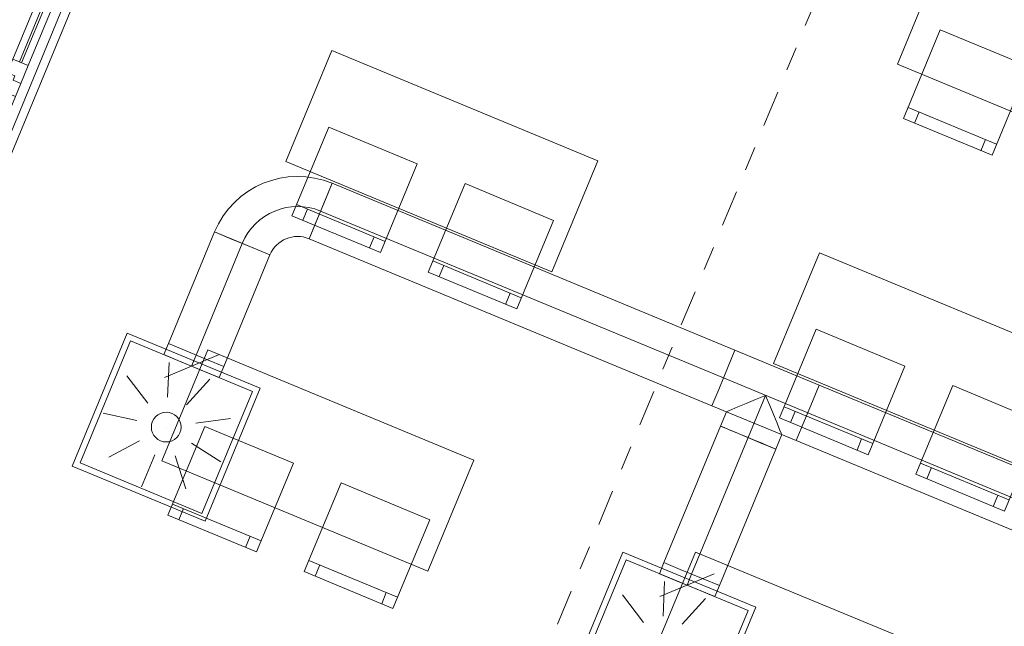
# Model space of a CAD drawing. Header units: metres. Extents: x -79 to 740, y -195 to 69.
# Tile 15 of 200: x -4 to 0.11, y -4.28 to -1.75. Entities that reach past the tile are written whole.
import ezdxf

# ---------------------------------------------------------------- set-up
doc = ezdxf.new("R2010")
doc.units = ezdxf.units.M
doc.header["$MEASUREMENT"] = 0
doc.linetypes.add('Schnittlinie', pattern=[0.3, 0.15, -0.075, 0, -0.075])
doc.linetypes.add('STRICHPUNKT2', pattern=[12.7, 6.35, -3.175, 0, -3.175])
for name, color, linetype in [('00 Linien_Kreise_Splines', 7, 'Continuous'), ('70 Lüftung', 7, 'Continuous'), ('Neubau_10 Wand außen', 7, 'Continuous'), ('Neubau_50 Möblierung', 7, 'Continuous')]:
    doc.layers.add(name, color=color, linetype=linetype)

# ---------------------------------------------------------------- blocks, each defined once
blk = doc.blocks.new('5-Flügelfenster 27_3')
at = {"layer": 'Neubau_10 Wand außen', "color": 7, "linetype": 'Continuous', "lineweight": 13}
for p, q in [((-2.505, 0.317), (-2.498, 0.317)), ((-2.498, 0), (-2.498, 0.317)), ((2.505, 0.317), (2.498, 0.317)), ((2.498, 0), (2.498, 0.317)), ((-2.505, 0), (-2.445, 0)), ((-2.505, 0), (-2.505, -0.07)), ((-2.505, 0), (-2.505, -0.07)), ((-2.445, -0.03), (-2.445, 0.04)), ((-2.445, 0.04), (-2.365, 0.04)), ((-2.445, 0), (-2.445, -0.03)), ((-2.365, 0.04), (-1.537, 0.04)), ((-2.365, 0.04), (-2.365, -0.03)), ((-2.365, 0.01), (-1.537, 0.01)), ((-1.537, -0.03), (-1.537, 0.04)), ((-1.537, 0.04), (-1.457, 0.04)), ((-1.457, 0.005), (-1.477, 0.005)), ((-1.477, 0.005), (-1.477, -0.03)), ((-1.477, -0.03), (-1.477, 0.005)), ((-1.477, 0.005), (-1.457, 0.005)), ((-1.457, 0.04), (-1.457, 0.005)), ((-1.457, 0.04), (-1.397, 0.04)), ((-1.457, 0.005), (-1.457, 0.04)), ((-1.397, 0.04), (-0.559, 0.04)), ((-1.397, 0.04), (-1.397, -0.03)), ((-1.397, 0.01), (-0.559, 0.01)), ((-0.559, -0.03), (-0.559, 0.04)), ((-0.559, 0.04), (-0.499, 0.04)), ((-0.499, 0.04), (-0.499, 0.005)), ((-0.499, 0.005), (-0.499, 0.04)), ((-0.499, 0.04), (-0.419, 0.04)), ((-0.499, 0.005), (-0.479, 0.005)), ((-0.479, 0.005), (-0.499, 0.005)), ((-0.479, 0.005), (-0.479, -0.03)), ((-0.479, -0.03), (-0.479, 0.005)), ((-0.419, 0.04), (0.419, 0.04)), ((-0.419, 0.04), (-0.419, -0.03)), ((-0.419, 0.01), (0.419, 0.01)), ((0.419, -0.03), (0.419, 0.04)), ((0.419, 0.04), (0.479, 0.04)), ((0.479, 0.04), (0.479, 0.005)), ((0.479, 0.005), (0.479, 0.04)), ((0.479, 0.04), (0.559, 0.04)), ((0.479, 0.005), (0.499, 0.005)), ((0.499, 0.005), (0.479, 0.005)), ((0.499, 0.005), (0.499, -0.03)), ((0.499, -0.03), (0.499, 0.005)), ((0.559, 0.04), (1.397, 0.04)), ((0.559, 0.04), (0.559, -0.03)), ((0.559, 0.01), (1.397, 0.01)), ((1.397, -0.03), (1.397, 0.04)), ((1.397, 0.04), (1.457, 0.04)), ((1.457, 0.04), (1.457, 0.005)), ((1.457, 0.005), (1.457, 0.04)), ((1.457, 0.04), (1.537, 0.04)), ((1.457, 0.005), (1.477, 0.005)), ((1.477, 0.005), (1.457, 0.005)), ((1.477, 0.005), (1.477, -0.03)), ((1.477, -0.03), (1.477, 0.005)), ((1.537, 0.04), (2.365, 0.04)), ((1.537, 0.04), (1.537, -0.03)), ((1.537, 0.01), (2.365, 0.01)), ((2.365, -0.03), (2.365, 0.04)), ((2.365, 0.04), (2.445, 0.04)), ((2.445, 0.04), (2.445, -0.03)), ((2.445, -0.03), (2.445, 0)), ((2.445, 0), (2.505, 0)), ((2.505, 0), (2.505, -0.07)), ((2.505, 0), (2.505, -0.07)), ((-2.445, -0.03), (-2.425, -0.03)), ((-2.365, -0.03), (-2.445, -0.03)), ((-2.425, -0.03), (-2.425, -0.07)), ((-1.537, 0), (-2.365, 0)), ((-1.537, -0.03), (-2.365, -0.03)), ((-1.477, -0.03), (-1.537, -0.03)), ((-1.397, -0.03), (-1.477, -0.03)), ((-0.559, 0), (-1.397, 0)), ((-0.559, -0.03), (-1.397, -0.03)), ((-0.479, -0.03), (-0.559, -0.03)), ((-0.419, -0.03), (-0.479, -0.03)), ((0.419, 0), (-0.419, 0)), ((0.419, -0.03), (-0.419, -0.03)), ((0.499, -0.03), (0.419, -0.03)), ((0.559, -0.03), (0.499, -0.03)), ((1.397, 0), (0.559, 0)), ((1.397, -0.03), (0.559, -0.03)), ((1.477, -0.03), (1.397, -0.03)), ((1.537, -0.03), (1.477, -0.03)), ((2.365, 0), (1.537, 0)), ((2.365, -0.03), (1.537, -0.03)), ((2.445, -0.03), (2.365, -0.03)), ((2.425, -0.07), (2.425, -0.03)), ((2.425, -0.03), (2.445, -0.03)), ((-2.425, -0.07), (-2.505, -0.07)), ((-2.49, -0.07), (-2.49, -0.105)), ((2.425, -0.07), (-2.425, -0.07)), ((2.505, -0.07), (2.425, -0.07)), ((2.49, -0.07), (2.49, -0.105)), ((-2.505, -0.105), (-2.49, -0.105)), ((2.505, -0.105), (2.49, -0.105))]:
    blk.add_line(p, q, dxfattribs=at)
at = {"layer": 'Neubau_10 Wand außen', "color": 7, "linetype": 'Continuous', "lineweight": 9}
for p, q in [((-2.498, 0.317), (2.498, 0.317)), ((-2.49, -0.105), (2.49, -0.105))]:
    blk.add_line(p, q, dxfattribs=at)
blk = doc.blocks.new('Stuhl 02 27[74]_1', base_point=(0.2081, -1.9437))
at = {"layer": 'Neubau_50 Möblierung', "color": 8, "linetype": 'Continuous', "lineweight": 18}
for p, q in [((0.0738, -2.2669), (-0.2956, -2.1133)), ((-0.2494, -2.1325), (-0.2686, -2.1787)), ((0.0276, -2.2477), (0.0084, -2.2938))]:
    blk.add_line(p, q, dxfattribs=at)
at = {"layer": 'Neubau_50 Möblierung', "color": 8, "linetype": 'Continuous', "lineweight": 18, "flags": 128}
blk.add_lwpolyline([(0.2081, -1.9437), (-0.1612, -1.7901), (-0.3148, -2.1595), (0.0546, -2.313)], close=True, dxfattribs=at)
blk = doc.blocks.new('Stuhl 02 27[77]_1', base_point=(-1.773, -2.584))
at = {"layer": 'Neubau_50 Möblierung', "color": 8, "linetype": 'Continuous', "lineweight": 18}
for p, q in [((-1.9076, -2.907), (-2.2768, -2.7531)), ((-2.2307, -2.7724), (-2.2499, -2.8185)), ((-1.9538, -2.8878), (-1.973, -2.934))]:
    blk.add_line(p, q, dxfattribs=at)
at = {"layer": 'Neubau_50 Möblierung', "color": 8, "linetype": 'Continuous', "lineweight": 18, "flags": 128}
blk.add_lwpolyline([(-1.773, -2.584), (-2.1422, -2.4301), (-2.2961, -2.7993), (-1.9269, -2.9532)], close=True, dxfattribs=at)
blk = doc.blocks.new('Stuhl 02 27[78]_1', base_point=(-2.3412, -2.3489))
at = {"layer": 'Neubau_50 Möblierung', "color": 8, "linetype": 'Continuous', "lineweight": 18}
for p, q in [((-2.4756, -2.6721), (-2.8449, -2.5186)), ((-2.7987, -2.5378), (-2.8179, -2.5839)), ((-2.5217, -2.6529), (-2.5409, -2.6991))]:
    blk.add_line(p, q, dxfattribs=at)
at = {"layer": 'Neubau_50 Möblierung', "color": 8, "linetype": 'Continuous', "lineweight": 18, "flags": 128}
blk.add_lwpolyline([(-2.3412, -2.3489), (-2.7106, -2.1954), (-2.8641, -2.5647), (-2.4948, -2.7183)], close=True, dxfattribs=at)
blk = doc.blocks.new('Stuhl 02 27[79]_1', base_point=(0.2597, -3.426))
at = {"layer": 'Neubau_50 Möblierung', "color": 8, "linetype": 'Continuous', "lineweight": 18}
for p, q in [((0.1251, -3.749), (-0.2441, -3.5951)), ((-0.198, -3.6143), (-0.2172, -3.6605)), ((0.0789, -3.7298), (0.0597, -3.7759))]:
    blk.add_line(p, q, dxfattribs=at)
at = {"layer": 'Neubau_50 Möblierung', "color": 8, "linetype": 'Continuous', "lineweight": 18, "flags": 128}
blk.add_lwpolyline([(0.2597, -3.426), (-0.1095, -3.2721), (-0.2634, -3.6413), (0.1058, -3.7952)], close=True, dxfattribs=at)
blk = doc.blocks.new('Stuhl 02 27[80]_1', base_point=(-0.3085, -3.1909))
at = {"layer": 'Neubau_50 Möblierung', "color": 8, "linetype": 'Continuous', "lineweight": 18}
for p, q in [((-0.4429, -3.5141), (-0.8122, -3.3606)), ((-0.766, -3.3797), (-0.7852, -3.4259)), ((-0.489, -3.4949), (-0.5082, -3.5411))]:
    blk.add_line(p, q, dxfattribs=at)
at = {"layer": 'Neubau_50 Möblierung', "color": 8, "linetype": 'Continuous', "lineweight": 18, "flags": 128}
blk.add_lwpolyline([(-0.3085, -3.1909), (-0.6779, -3.0374), (-0.8314, -3.4067), (-0.4621, -3.5603)], close=True, dxfattribs=at)
blk = doc.blocks.new('Stuhl 02 27[83]_1', base_point=(-2.2896, -3.8312))
at = {"layer": 'Neubau_50 Möblierung', "color": 8, "linetype": 'Continuous', "lineweight": 18}
for p, q in [((-2.4243, -4.1543), (-2.7935, -4.0004)), ((-2.7473, -4.0196), (-2.7665, -4.0658)), ((-2.4704, -4.135), (-2.4896, -4.1812))]:
    blk.add_line(p, q, dxfattribs=at)
at = {"layer": 'Neubau_50 Möblierung', "color": 8, "linetype": 'Continuous', "lineweight": 18, "flags": 128}
blk.add_lwpolyline([(-2.2896, -3.8312), (-2.6588, -3.6773), (-2.8127, -4.0465), (-2.4435, -4.2004)], close=True, dxfattribs=at)
blk = doc.blocks.new('Stuhl 02 27[84]_1', base_point=(-2.8578, -3.5962))
at = {"layer": 'Neubau_50 Möblierung', "color": 8, "linetype": 'Continuous', "lineweight": 18}
for p, q in [((-2.9922, -3.9194), (-3.3615, -3.7658)), ((-3.3154, -3.785), (-3.3346, -3.8312)), ((-3.0384, -3.9002), (-3.0576, -3.9463))]:
    blk.add_line(p, q, dxfattribs=at)
at = {"layer": 'Neubau_50 Möblierung', "color": 8, "linetype": 'Continuous', "lineweight": 18, "flags": 128}
blk.add_lwpolyline([(-2.8578, -3.5962), (-3.2272, -3.4426), (-3.3807, -3.812), (-3.0114, -3.9655)], close=True, dxfattribs=at)
blk = doc.blocks.new('Schultisch 27[206]_1', base_point=(0.96, -1.9306))
at = {"layer": 'Neubau_50 Möblierung', "color": 8, "linetype": 'Continuous', "lineweight": 18, "flags": 128}
blk.add_lwpolyline([(0.96, -1.9306), (-0.1486, -1.4714), (-0.34, -1.9334), (0.7687, -2.3926)], close=True, dxfattribs=at)
blk = doc.blocks.new('Schultisch 27[208]_1', base_point=(-1.5893, -2.3359))
at = {"layer": 'Neubau_50 Möblierung', "color": 8, "linetype": 'Continuous', "lineweight": 18, "flags": 128}
blk.add_lwpolyline([(-1.5893, -2.3359), (-2.698, -1.8767), (-2.8893, -2.3386), (-1.7807, -2.7978)], close=True, dxfattribs=at)
blk = doc.blocks.new('Schultisch 27[209]_1', base_point=(0.4434, -3.1779))
at = {"layer": 'Neubau_50 Möblierung', "color": 8, "linetype": 'Continuous', "lineweight": 18, "flags": 128}
blk.add_lwpolyline([(0.4434, -3.1779), (-0.6653, -2.7187), (-0.8566, -3.1806), (0.252, -3.6398)], close=True, dxfattribs=at)
blk = doc.blocks.new('Schultisch 27[211]_1', base_point=(-2.1059, -3.5831))
at = {"layer": 'Neubau_50 Möblierung', "color": 8, "linetype": 'Continuous', "lineweight": 18, "flags": 128}
blk.add_lwpolyline([(-2.1059, -3.5831), (-3.2146, -3.1239), (-3.4059, -3.5859), (-2.2973, -4.0451)], close=True, dxfattribs=at)
blk = doc.blocks.new('Schultisch 27[212]_1', base_point=(-0.0732, -4.4251))
at = {"layer": 'Neubau_50 Möblierung', "color": 8, "linetype": 'Continuous', "lineweight": 18, "flags": 128}
blk.add_lwpolyline([(-0.0732, -4.4251), (-1.1819, -3.9659), (-1.3732, -4.4278), (-0.2646, -4.8871)], close=True, dxfattribs=at)

msp = doc.modelspace()

# ---------------------------------------------------------------- linework, layer by layer
at = {"layer": '00 Linien_Kreise_Splines', "color": 7, "linetype": 'Schnittlinie', "lineweight": 9}
msp.add_lwpolyline([(-4.8577, -11.7502), (13.1391, 31.6887)], dxfattribs=at)
at = {"layer": '70 Lüftung', "color": 2, "linetype": 'Continuous', "lineweight": 18}
for p, q in [((-2.7921, -2.6606), (-2.6965, -2.4296)), ((-2.7245, -2.4972), (-2.6965, -2.4296)), ((-1.0171, -3.1252), (-2.6965, -2.4296)), ((-2.7641, -2.5929), (-2.7245, -2.4972)), ((-2.7921, -2.6606), (-2.7641, -2.5929)), ((-3.1864, -2.6325), (-3.3789, -3.0972)), ((-2.9555, -2.7282), (-3.1864, -2.6325)), ((-3.1188, -2.6606), (-3.1864, -2.6325)), ((-3.0231, -2.7002), (-3.1188, -2.6606)), ((-2.7921, -2.6606), (-1.1128, -3.3562)), ((-2.9555, -2.7282), (-3.0231, -2.7002)), ((-3.1479, -3.1929), (-2.9555, -2.7282)), ((-3.3112, -3.1252), (-3.3789, -3.0972)), ((-3.2156, -3.1649), (-3.3112, -3.1252)), ((-1.0171, -3.1252), (-1.0451, -3.1929)), ((-1.0451, -3.1929), (-1.0171, -3.1252)), ((-0.666, -3.2706), (-1.0171, -3.1252)), ((-3.1479, -3.1929), (-3.2156, -3.1649)), ((-1.0451, -3.1929), (-1.0847, -3.2885)), ((-1.0847, -3.2885), (-1.0451, -3.1929)), ((-0.666, -3.2706), (-0.694, -3.3383)), ((-0.694, -3.3383), (-0.666, -3.2706)), ((1.1006, -4.0024), (-0.666, -3.2706)), ((-1.0847, -3.2885), (-1.1128, -3.3562)), ((-1.1128, -3.3562), (-1.0847, -3.2885)), ((-0.8894, -3.3134), (-0.9317, -3.3309)), ((-0.8719, -3.3557), (-0.8894, -3.3134)), ((-1.1128, -3.3562), (-0.7617, -3.5016)), ((-1.0049, -3.3612), (-1.0308, -3.372)), ((-0.971, -3.3472), (-1.0049, -3.3612)), ((-0.9317, -3.3309), (-0.971, -3.3472)), ((-0.8556, -3.3951), (-0.8719, -3.3557)), ((-0.694, -3.3383), (-0.7337, -3.434)), ((-0.7337, -3.434), (-0.694, -3.3383)), ((-1.0776, -3.4411), (-1.0527, -3.3811)), ((-1.0471, -3.3788), (-1.0527, -3.3811)), ((-1.0308, -3.372), (-1.0471, -3.3788)), ((-0.8415, -3.4289), (-0.8556, -3.3951)), ((-1.0776, -3.4411), (-1.3132, -4.0099)), ((-1.0736, -3.4427), (-1.0776, -3.4411)), ((-1.0776, -3.4411), (-1.0099, -3.4691)), ((-1.0621, -3.4475), (-1.0736, -3.4427)), ((-1.0438, -3.4551), (-1.0621, -3.4475)), ((-0.8308, -3.4548), (-0.8415, -3.4289)), ((-0.7337, -3.434), (-0.7617, -3.5016)), ((-0.7617, -3.5016), (-0.7337, -3.434)), ((-1.0198, -3.465), (-1.0438, -3.4551)), ((-0.992, -3.4766), (-1.0198, -3.465)), ((-1.0099, -3.4691), (-0.9143, -3.5088)), ((-0.9621, -3.4889), (-0.992, -3.4766)), ((-0.8466, -3.5368), (-0.8217, -3.4767)), ((-0.824, -3.4712), (-0.8308, -3.4548)), ((-0.8217, -3.4767), (-0.824, -3.4712)), ((-0.9322, -3.5013), (-0.9621, -3.4889)), ((-0.9043, -3.5129), (-0.9322, -3.5013)), ((-0.9143, -3.5088), (-0.8466, -3.5368)), ((-0.8804, -3.5228), (-0.9043, -3.5129)), ((-0.8621, -3.5304), (-0.8804, -3.5228)), ((-0.7617, -3.5016), (1.0049, -4.2333)), ((-1.0822, -4.1055), (-0.8466, -3.5368)), ((-0.8505, -3.5352), (-0.8621, -3.5304)), ((-0.8466, -3.5368), (-0.8505, -3.5352)), ((-1.3132, -4.0099), (-1.2455, -4.0379)), ((-1.2455, -4.0379), (-1.1498, -4.0775)), ((-1.1498, -4.0775), (-1.0822, -4.1055))]:
    msp.add_line(p, q, dxfattribs=at)
at = {"layer": '70 Lüftung', "color": 2, "linetype": 'STRICHPUNKT2', "lineweight": 18}
for p, q in [((-2.7443, -2.5451), (-1.0649, -3.2407)), ((-3.2634, -3.145), (-3.0709, -2.6804)), ((-1.0649, -3.2407), (-0.7138, -3.3861)), ((-0.8894, -3.3134), (-0.9621, -3.4889)), ((-0.7138, -3.3861), (1.0527, -4.1179)), ((-0.9621, -3.4889), (-1.1977, -4.0577))]:
    msp.add_line(p, q, dxfattribs=at)
at = {"layer": '70 Lüftung', "color": 253, "linetype": 'Continuous', "lineweight": 18, "true_color": 0xaaaaaa}
for p, q in [((-3.5501, -3.0533), (-3.7798, -3.6077)), ((-2.9958, -3.2829), (-3.5501, -3.0533)), ((-3.5366, -3.086), (-3.7471, -3.5941)), ((-3.0285, -3.2965), (-3.5366, -3.086)), ((-3.3789, -3.0972), (-3.398, -3.1434)), ((-3.3112, -3.1252), (-3.3789, -3.0972)), ((-3.3304, -3.1714), (-3.398, -3.1434)), ((-3.1694, -3.1444), (-3.3957, -3.2381)), ((-3.2156, -3.1649), (-3.3112, -3.1252)), ((-3.376, -3.1756), (-3.3823, -3.3204)), ((-3.2347, -3.211), (-3.3304, -3.1714)), ((-3.1479, -3.1929), (-3.2156, -3.1649)), ((-3.1671, -3.2391), (-3.1479, -3.1929)), ((-3.5521, -3.2311), (-3.4639, -3.3461)), ((-3.1671, -3.2391), (-3.2347, -3.211)), ((-3.2054, -3.2462), (-3.3033, -3.3531)), ((-2.9958, -3.2829), (-3.2254, -3.8373)), ((-3.0285, -3.2965), (-3.239, -3.8046)), ((-3.6514, -3.3869), (-3.5098, -3.4182)), ((-3.3878, -3.4453), (-3.3877, -3.4453)), ((-3.1201, -3.4101), (-3.2639, -3.429)), ((-3.6273, -3.57), (-3.4987, -3.503)), ((-3.1601, -3.5904), (-3.2824, -3.5125)), ((-3.4911, -3.6947), (-3.4356, -3.5608)), ((-3.3066, -3.7028), (-3.3502, -3.5645)), ((-3.2254, -3.8373), (-3.7798, -3.6077)), ((-3.239, -3.8046), (-3.7471, -3.5941)), ((-1.4844, -3.966), (-1.714, -4.5203)), ((-0.9301, -4.1956), (-1.4844, -3.966)), ((-1.4709, -3.9987), (-1.6814, -4.5068)), ((-0.9627, -4.2091), (-1.4709, -3.9987)), ((-1.3132, -4.0099), (-1.3323, -4.0561)), ((-1.2455, -4.0379), (-1.3132, -4.0099)), ((-1.2646, -4.0841), (-1.3323, -4.0561)), ((-1.1036, -4.057), (-1.33, -4.1508)), ((-1.1498, -4.0775), (-1.2455, -4.0379)), ((-1.3103, -4.0882), (-1.3166, -4.2331)), ((-1.169, -4.1237), (-1.2646, -4.0841)), ((-1.0822, -4.1055), (-1.1498, -4.0775)), ((-1.4864, -4.1438), (-1.3981, -4.2588)), ((-1.1013, -4.1517), (-1.169, -4.1237)), ((-1.1013, -4.1517), (-1.0822, -4.1055)), ((-1.1396, -4.1589), (-1.2376, -4.2658)), ((-0.9627, -4.2091), (-1.1732, -4.7173)), ((-0.9301, -4.1956), (-1.1597, -4.7499))]:
    msp.add_line(p, q, dxfattribs=at)
at = {"layer": '70 Lüftung', "color": 253, "linetype": 'STRICHPUNKT2', "lineweight": 18, "true_color": 0xaaaaaa}
for p, q in [((-3.2634, -3.145), (-3.2825, -3.1912)), ((-1.1977, -4.0577), (-1.2168, -4.1039))]:
    msp.add_line(p, q, dxfattribs=at)
at = {"layer": '70 Lüftung', "color": 253, "linetype": 'Continuous', "lineweight": 18, "true_color": 0xaaaaaa}
msp.add_circle((-3.3878, -3.4453), 0.062, dxfattribs=at)
at = {"layer": '70 Lüftung', "color": 2, "linetype": 'Continuous', "lineweight": 18}
for radius in [0.375, 0.125]:
    msp.add_arc((-2.84, -2.776), radius, 67.5, 157.5, dxfattribs=at)
at = {"layer": '70 Lüftung', "color": 2, "linetype": 'STRICHPUNKT2', "lineweight": 18}
msp.add_arc((-2.84, -2.776), 0.25, 67.5, 157.5, dxfattribs=at)

# ---------------------------------------------------------------- block references
at = {"layer": 'Neubau_10 Wand außen', "color": 7, "linetype": 'Continuous', "lineweight": 13, "rotation": 67.49999999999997}
msp.add_blockref('5-Flügelfenster 27_3', (-3.4562, -0.6372), dxfattribs=at)
at = {"layer": 'Neubau_50 Möblierung', "color": 8, "linetype": 'Continuous', "lineweight": 18}
for name, p in [('Schultisch 27[206]_1', (0.96, -1.9306)), ('Stuhl 02 27[74]_1', (0.2081, -1.9437)), ('Schultisch 27[208]_1', (-1.5893, -2.3359)), ('Stuhl 02 27[78]_1', (-2.3412, -2.3489)), ('Stuhl 02 27[77]_1', (-1.773, -2.584)), ('Schultisch 27[209]_1', (0.4434, -3.1779)), ('Stuhl 02 27[80]_1', (-0.3085, -3.1909)), ('Schultisch 27[211]_1', (-2.1059, -3.5831)), ('Stuhl 02 27[79]_1', (0.2597, -3.426)), ('Stuhl 02 27[84]_1', (-2.8578, -3.5962)), ('Stuhl 02 27[83]_1', (-2.2896, -3.8312)), ('Schultisch 27[212]_1', (-0.0732, -4.4251))]:
    msp.add_blockref(name, p, dxfattribs=at)

doc.saveas('drawing.dxf')
